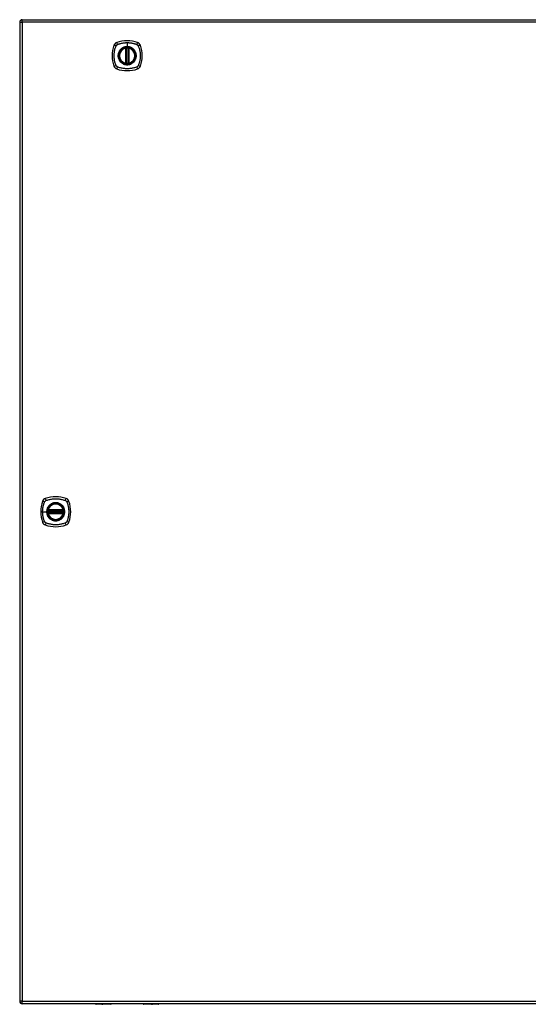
# Model space of a CAD drawing. Header units: inches. Extents: x 19 to 626, y 56 to 294.
# Tile 181 of 203: x 202 to 222, y 160 to 199. Entities that reach past the tile are written whole.
import ezdxf

# ---------------------------------------------------------------- set-up
doc = ezdxf.new("R2010")
doc.units = ezdxf.units.IN
doc.header["$MEASUREMENT"] = 0
doc.layers.add('Visible Edges(ANSI)', color=7, linetype='Continuous', lineweight=25)
doc.layers.add('Visible Tangent Edges(ANSI)', color=7, linetype='Continuous', lineweight=25)

msp = doc.modelspace()

# ---------------------------------------------------------------- linework, layer by layer
at = {"layer": 'Visible Edges(ANSI)'}
for p, q in [((202.291, 198.988), (267.896, 198.988)), ((202.192, 198.889), (202.192, 160.169)), ((206.383, 197.272), (206.383, 197.857)), ((206.403, 197.268), (206.403, 197.861)), ((206.482, 197.861), (206.482, 197.268)), ((206.502, 197.857), (206.502, 197.272)), ((203.32, 179.569), (203.913, 179.569)), ((203.324, 179.589), (203.909, 179.589)), ((203.913, 179.49), (203.32, 179.49)), ((203.909, 179.47), (203.324, 179.47)), ((267.896, 160.07), (202.291, 160.07)), ((205.797, 160.051), (205.212, 160.051)), ((205.813, 160.07), (205.813, 160.067)), ((207.072, 160.067), (207.072, 160.07)), ((207.673, 160.051), (207.088, 160.051))]:
    msp.add_line(p, q, dxfattribs=at)
at = {"layer": 'Visible Edges(ANSI)', "flags": 128}
for points in [[(206.414, 197.876), (206.412, 197.876), (206.411, 197.876), (206.409, 197.876), (206.407, 197.875), (206.406, 197.875), (206.404, 197.875), (206.403, 197.875), (206.402, 197.875), (206.4, 197.875), (206.399, 197.874), (206.398, 197.874), (206.396, 197.874), (206.395, 197.874), (206.394, 197.874), (206.393, 197.874), (206.393, 197.873), (206.392, 197.873), (206.391, 197.873), (206.391, 197.873), (206.39, 197.873), (206.39, 197.873), (206.39, 197.873), (206.389, 197.873), (206.389, 197.873)], [(206.496, 197.873), (206.496, 197.873), (206.495, 197.873), (206.495, 197.873), (206.495, 197.873), (206.494, 197.873), (206.494, 197.873), (206.493, 197.873), (206.492, 197.873), (206.491, 197.874), (206.491, 197.874), (206.49, 197.874), (206.488, 197.874), (206.487, 197.874), (206.486, 197.874), (206.485, 197.875), (206.483, 197.875), (206.482, 197.875), (206.48, 197.875), (206.479, 197.875), (206.477, 197.875), (206.476, 197.876), (206.474, 197.876), (206.473, 197.876), (206.471, 197.876)], [(206.389, 197.256), (206.389, 197.256), (206.39, 197.256), (206.39, 197.256), (206.39, 197.256), (206.391, 197.256), (206.391, 197.256), (206.392, 197.256), (206.393, 197.255), (206.393, 197.255), (206.394, 197.255), (206.395, 197.255), (206.396, 197.255), (206.398, 197.255), (206.399, 197.254), (206.4, 197.254), (206.402, 197.254), (206.403, 197.254), (206.404, 197.254), (206.406, 197.254), (206.407, 197.253), (206.409, 197.253), (206.411, 197.253), (206.412, 197.253), (206.414, 197.253)], [(206.471, 197.253), (206.473, 197.253), (206.474, 197.253), (206.476, 197.253), (206.477, 197.253), (206.479, 197.254), (206.48, 197.254), (206.482, 197.254), (206.483, 197.254), (206.485, 197.254), (206.486, 197.254), (206.487, 197.255), (206.488, 197.255), (206.49, 197.255), (206.491, 197.255), (206.491, 197.255), (206.492, 197.255), (206.493, 197.256), (206.494, 197.256), (206.494, 197.256), (206.495, 197.256), (206.495, 197.256), (206.495, 197.256), (206.496, 197.256), (206.496, 197.256)], [(203.308, 179.583), (203.308, 179.583), (203.308, 179.582), (203.308, 179.582), (203.308, 179.582), (203.308, 179.581), (203.308, 179.581), (203.308, 179.58), (203.307, 179.579), (203.307, 179.578), (203.307, 179.578), (203.307, 179.576), (203.307, 179.575), (203.307, 179.574), (203.307, 179.573), (203.306, 179.572), (203.306, 179.57), (203.306, 179.569), (203.306, 179.567), (203.306, 179.566), (203.305, 179.564), (203.305, 179.563), (203.305, 179.561), (203.305, 179.56), (203.305, 179.558)], [(203.928, 179.558), (203.928, 179.56), (203.928, 179.561), (203.928, 179.563), (203.928, 179.564), (203.927, 179.566), (203.927, 179.567), (203.927, 179.569), (203.927, 179.57), (203.927, 179.572), (203.926, 179.573), (203.926, 179.574), (203.926, 179.575), (203.926, 179.576), (203.926, 179.578), (203.926, 179.578), (203.925, 179.579), (203.925, 179.58), (203.925, 179.581), (203.925, 179.581), (203.925, 179.582), (203.925, 179.582), (203.925, 179.582), (203.925, 179.583), (203.925, 179.583)], [(203.305, 179.501), (203.305, 179.499), (203.305, 179.498), (203.305, 179.496), (203.305, 179.494), (203.306, 179.493), (203.306, 179.491), (203.306, 179.49), (203.306, 179.489), (203.306, 179.487), (203.307, 179.486), (203.307, 179.485), (203.307, 179.483), (203.307, 179.482), (203.307, 179.481), (203.307, 179.48), (203.307, 179.48), (203.308, 179.479), (203.308, 179.478), (203.308, 179.478), (203.308, 179.477), (203.308, 179.477), (203.308, 179.476), (203.308, 179.476), (203.308, 179.476)], [(203.925, 179.476), (203.925, 179.476), (203.925, 179.476), (203.925, 179.477), (203.925, 179.477), (203.925, 179.478), (203.925, 179.478), (203.925, 179.479), (203.925, 179.48), (203.926, 179.48), (203.926, 179.481), (203.926, 179.482), (203.926, 179.483), (203.926, 179.485), (203.926, 179.486), (203.927, 179.487), (203.927, 179.489), (203.927, 179.49), (203.927, 179.491), (203.927, 179.493), (203.928, 179.494), (203.928, 179.496), (203.928, 179.498), (203.928, 179.499), (203.928, 179.501)]]:
    msp.add_lwpolyline(points, dxfattribs=at)
at = {"layer": 'Visible Edges(ANSI)'}
for centre, radius in [((206.442, 197.564), 0.32), ((206.442, 197.564), 0.315), ((203.616, 179.529), 0.32), ((203.616, 179.529), 0.315)]:
    msp.add_circle(centre, radius, dxfattribs=at)
for centre, radius, start, end in [((202.291, 198.889), 0.099, 90, 180), ((207.131, 197.564), 1.28, 161.2278, 198.7722), ((206.088, 197.919), 0.177, 108.7722, 161.2278), ((206.442, 196.875), 1.28, 71.2278, 108.7722), ((206.442, 197.564), 0.313, 103.6344, 256.3656), ((206.442, 197.564), 0.313, 99.784, 103.6344), ((206.371, 197.857), 0.0118, 0, 103.6344), ((206.391, 197.861), 0.0118, 0, 99.784), ((206.442, 197.564), 0.313, 84.7499, 95.2501), ((206.494, 197.861), 0.0118, 80.216, 180), ((206.442, 197.564), 0.313, 76.3656, 80.216), ((206.513, 197.857), 0.0118, 76.3656, 180), ((206.442, 197.564), 0.313, 283.6344, 76.3656), ((206.797, 197.919), 0.177, 18.7722, 71.2278), ((205.754, 197.564), 1.28, 341.2278, 18.7722), ((206.088, 197.21), 0.177, 198.7722, 251.2278), ((206.442, 198.253), 1.28, 251.2278, 288.7722), ((206.371, 197.272), 0.0118, 256.3656, 0), ((206.442, 197.564), 0.313, 256.3656, 260.216), ((206.391, 197.268), 0.0118, 260.216, 0), ((206.442, 197.564), 0.313, 264.7499, 275.2501), ((206.494, 197.268), 0.0118, 180, 279.784), ((206.442, 197.564), 0.313, 279.784, 283.6344), ((206.513, 197.272), 0.0118, 180, 283.6344), ((206.797, 197.21), 0.177, 288.7722, 341.2278), ((204.305, 179.529), 1.28, 161.2278, 198.7722), ((203.262, 179.884), 0.177, 108.7722, 161.2278), ((203.616, 178.84), 1.28, 71.2278, 108.7722), ((203.971, 179.884), 0.177, 18.7722, 71.2278), ((202.928, 179.529), 1.28, 341.2278, 18.7722), ((203.616, 179.529), 0.313, 174.7499, 185.2501), ((203.616, 179.529), 0.313, 166.3656, 170.216), ((203.32, 179.581), 0.0118, 170.216, 270), ((203.616, 179.529), 0.313, 13.6344, 166.3656), ((203.324, 179.6), 0.0118, 166.3656, 270), ((203.909, 179.6), 0.0118, 270, 13.6344), ((203.913, 179.581), 0.0118, 270, 9.784), ((203.616, 179.529), 0.313, 9.784, 13.6344), ((203.616, 179.529), 0.313, 354.7499, 5.2501), ((203.262, 179.175), 0.177, 198.7722, 251.2278), ((203.32, 179.478), 0.0118, 90, 189.784), ((203.616, 179.529), 0.313, 189.784, 193.6344), ((203.324, 179.458), 0.0118, 90, 193.6344), ((203.616, 179.529), 0.313, 193.6344, 346.3656), ((203.909, 179.458), 0.0118, 346.3656, 90), ((203.913, 179.478), 0.0118, 350.216, 90), ((203.616, 179.529), 0.313, 346.3656, 350.216), ((203.971, 179.175), 0.177, 288.7722, 341.2278), ((203.616, 180.218), 1.28, 251.2278, 288.7722), ((202.291, 160.169), 0.099, 180, 270), ((205.212, 160.071), 0.0197, 180.5386, 270), ((205.797, 160.067), 0.0157, 270, 0), ((207.088, 160.067), 0.0157, 180, 270), ((207.673, 160.071), 0.0197, 270, 359.4614)]:
    msp.add_arc(centre, radius, start, end, dxfattribs=at)
at = {"layer": 'Visible Tangent Edges(ANSI)'}
for p, q in [((202.291, 198.889), (202.291, 198.988)), ((202.192, 198.889), (202.291, 198.889)), ((267.896, 198.889), (202.291, 198.889)), ((202.291, 198.889), (202.291, 160.169)), ((206.371, 197.857), (206.369, 197.869)), ((206.371, 197.857), (206.383, 197.857)), ((206.371, 197.857), (206.371, 197.272)), ((206.383, 197.857), (206.393, 197.857)), ((206.389, 197.873), (206.39, 197.867)), ((206.393, 197.861), (206.403, 197.861)), ((206.393, 197.272), (206.393, 197.857)), ((206.415, 197.864), (206.414, 197.876)), ((206.415, 197.265), (206.415, 197.864)), ((206.442, 198.081), (206.442, 197.921)), ((206.442, 197.917), (206.442, 197.921)), ((206.47, 197.864), (206.471, 197.876)), ((206.47, 197.864), (206.47, 197.265)), ((206.482, 197.861), (206.492, 197.861)), ((206.492, 197.857), (206.502, 197.857)), ((206.492, 197.857), (206.492, 197.272)), ((206.495, 197.867), (206.496, 197.873)), ((206.502, 197.857), (206.513, 197.857)), ((206.516, 197.869), (206.513, 197.857)), ((206.513, 197.272), (206.513, 197.857)), ((206.369, 197.26), (206.371, 197.272)), ((206.383, 197.272), (206.371, 197.272)), ((206.393, 197.272), (206.383, 197.272)), ((206.39, 197.262), (206.389, 197.256)), ((206.403, 197.268), (206.393, 197.268)), ((206.414, 197.253), (206.415, 197.265)), ((206.471, 197.253), (206.47, 197.265)), ((206.492, 197.268), (206.482, 197.268)), ((206.502, 197.272), (206.492, 197.272)), ((206.496, 197.256), (206.495, 197.262)), ((206.513, 197.272), (206.502, 197.272)), ((206.513, 197.272), (206.516, 197.26)), ((203.1, 179.529), (203.26, 179.529)), ((203.264, 179.529), (203.26, 179.529)), ((203.317, 179.557), (203.305, 179.558)), ((203.314, 179.582), (203.308, 179.583)), ((203.312, 179.603), (203.324, 179.6)), ((203.317, 179.557), (203.916, 179.557)), ((203.32, 179.569), (203.32, 179.579)), ((203.324, 179.589), (203.324, 179.6)), ((203.909, 179.6), (203.324, 179.6)), ((203.324, 179.579), (203.324, 179.589)), ((203.324, 179.579), (203.909, 179.579)), ((203.909, 179.6), (203.921, 179.603)), ((203.909, 179.6), (203.909, 179.589)), ((203.909, 179.589), (203.909, 179.579)), ((203.913, 179.579), (203.913, 179.569)), ((203.928, 179.558), (203.916, 179.557)), ((203.925, 179.583), (203.919, 179.582)), ((203.317, 179.502), (203.305, 179.501)), ((203.308, 179.476), (203.314, 179.477)), ((203.324, 179.458), (203.312, 179.456)), ((203.916, 179.502), (203.317, 179.502)), ((203.32, 179.48), (203.32, 179.49)), ((203.324, 179.47), (203.324, 179.48)), ((203.909, 179.48), (203.324, 179.48)), ((203.324, 179.458), (203.324, 179.47)), ((203.324, 179.458), (203.909, 179.458)), ((203.909, 179.48), (203.909, 179.47)), ((203.909, 179.47), (203.909, 179.458)), ((203.921, 179.456), (203.909, 179.458)), ((203.913, 179.49), (203.913, 179.48)), ((203.928, 179.501), (203.916, 179.502)), ((203.919, 179.477), (203.925, 179.476)), ((202.291, 160.169), (202.192, 160.169)), ((202.291, 160.07), (202.291, 160.169)), ((202.291, 160.169), (267.896, 160.169)), ((205.212, 160.07), (205.212, 160.051)), ((205.797, 160.051), (205.797, 160.07)), ((207.088, 160.07), (207.088, 160.051)), ((207.673, 160.051), (207.673, 160.07))]:
    msp.add_line(p, q, dxfattribs=at)
at = {"layer": 'Visible Tangent Edges(ANSI)', "flags": 128}
for points in [[(206.003, 197.176), (205.989, 197.209), (205.978, 197.24), (205.969, 197.272), (205.96, 197.303), (205.952, 197.335), (205.945, 197.368), (205.939, 197.4), (205.935, 197.433), (205.931, 197.465), (205.928, 197.498), (205.926, 197.531), (205.926, 197.564), (205.926, 197.597), (205.928, 197.63), (205.931, 197.663), (205.935, 197.696), (205.939, 197.729), (205.945, 197.761), (205.952, 197.793), (205.96, 197.825), (205.969, 197.857), (205.978, 197.888), (205.989, 197.919), (206.003, 197.953)], [(206.003, 197.953), (206.003, 197.954), (206.004, 197.956), (206.005, 197.957), (206.005, 197.959), (206.006, 197.96), (206.007, 197.961), (206.008, 197.963), (206.008, 197.964), (206.009, 197.965), (206.01, 197.966), (206.011, 197.968), (206.012, 197.969), (206.013, 197.97), (206.014, 197.972), (206.015, 197.973), (206.016, 197.974), (206.016, 197.975), (206.017, 197.976), (206.018, 197.978), (206.019, 197.979), (206.021, 197.98), (206.022, 197.981), (206.023, 197.982), (206.024, 197.983)], [(206.024, 197.983), (206.025, 197.984), (206.026, 197.985), (206.027, 197.986), (206.028, 197.987), (206.029, 197.988), (206.031, 197.989), (206.032, 197.99), (206.033, 197.991), (206.034, 197.992), (206.035, 197.993), (206.037, 197.994), (206.038, 197.995), (206.039, 197.996), (206.04, 197.997), (206.042, 197.998), (206.043, 197.998), (206.044, 197.999), (206.046, 198), (206.047, 198.001), (206.048, 198.002), (206.05, 198.002), (206.051, 198.003), (206.052, 198.004), (206.054, 198.004)], [(206.054, 198.004), (206.072, 198.013), (206.087, 198.018), (206.103, 198.023), (206.118, 198.029), (206.134, 198.034), (206.15, 198.038), (206.166, 198.043), (206.182, 198.047), (206.198, 198.051), (206.214, 198.055), (206.23, 198.058), (206.246, 198.062), (206.262, 198.065), (206.278, 198.068), (206.295, 198.07), (206.311, 198.072), (206.327, 198.074), (206.344, 198.076), (206.36, 198.078), (206.376, 198.079), (206.393, 198.08), (206.409, 198.08), (206.426, 198.081), (206.442, 198.081)], [(206.442, 197.917), (206.534, 197.905), (206.619, 197.869), (206.692, 197.813), (206.748, 197.741), (206.783, 197.655), (206.795, 197.564), (206.783, 197.473), (206.747, 197.388), (206.691, 197.315), (206.619, 197.259), (206.533, 197.224), (206.442, 197.212), (206.351, 197.224), (206.266, 197.26), (206.193, 197.315), (206.137, 197.388), (206.102, 197.473), (206.09, 197.565), (206.102, 197.656), (206.138, 197.741), (206.193, 197.814), (206.266, 197.87), (206.351, 197.905), (206.442, 197.917)], [(206.215, 197.839), (206.213, 197.837), (206.211, 197.835), (206.209, 197.834), (206.206, 197.832), (206.204, 197.83), (206.202, 197.828), (206.2, 197.826), (206.198, 197.824), (206.196, 197.822), (206.194, 197.82), (206.192, 197.819), (206.19, 197.817), (206.188, 197.815), (206.186, 197.813), (206.184, 197.811), (206.183, 197.809), (206.181, 197.807), (206.179, 197.805), (206.177, 197.802), (206.175, 197.8), (206.173, 197.798), (206.171, 197.796), (206.17, 197.794), (206.168, 197.792)], [(206.442, 197.921), (206.432, 197.921), (206.422, 197.921), (206.412, 197.92), (206.401, 197.919), (206.391, 197.918), (206.381, 197.916), (206.371, 197.914), (206.361, 197.912), (206.351, 197.909), (206.341, 197.906), (206.331, 197.903), (206.321, 197.9), (206.312, 197.896), (206.302, 197.893), (206.293, 197.888), (206.284, 197.884), (206.275, 197.879), (206.265, 197.874), (206.257, 197.869), (206.248, 197.863), (206.239, 197.858), (206.231, 197.852), (206.223, 197.845), (206.215, 197.839)], [(206.39, 197.867), (206.39, 197.867), (206.389, 197.868), (206.388, 197.868), (206.387, 197.868), (206.386, 197.869), (206.385, 197.869), (206.385, 197.869), (206.384, 197.869), (206.383, 197.869), (206.382, 197.869), (206.381, 197.87), (206.38, 197.87), (206.379, 197.87), (206.378, 197.87), (206.377, 197.87), (206.376, 197.87), (206.375, 197.87), (206.374, 197.87), (206.373, 197.869), (206.372, 197.869), (206.372, 197.869), (206.371, 197.869), (206.37, 197.869), (206.369, 197.869)], [(206.393, 197.861), (206.393, 197.861), (206.393, 197.862), (206.393, 197.862), (206.393, 197.862), (206.393, 197.863), (206.393, 197.863), (206.393, 197.863), (206.392, 197.863), (206.392, 197.864), (206.392, 197.864), (206.392, 197.864), (206.392, 197.864), (206.392, 197.865), (206.392, 197.865), (206.392, 197.865), (206.392, 197.865), (206.391, 197.865), (206.391, 197.866), (206.391, 197.866), (206.391, 197.866), (206.391, 197.866), (206.391, 197.867), (206.39, 197.867), (206.39, 197.867)], [(206.393, 197.857), (206.393, 197.857), (206.393, 197.857), (206.393, 197.858), (206.393, 197.858), (206.393, 197.858), (206.393, 197.858), (206.393, 197.858), (206.393, 197.858), (206.393, 197.859), (206.393, 197.859), (206.393, 197.859), (206.393, 197.859), (206.393, 197.859), (206.393, 197.86), (206.393, 197.86), (206.393, 197.86), (206.393, 197.86), (206.393, 197.86), (206.393, 197.86), (206.393, 197.861), (206.393, 197.861), (206.393, 197.861), (206.393, 197.861), (206.393, 197.861)], [(206.403, 197.861), (206.403, 197.861), (206.403, 197.861), (206.403, 197.861), (206.404, 197.861), (206.404, 197.861), (206.404, 197.862), (206.404, 197.862), (206.405, 197.862), (206.405, 197.862), (206.406, 197.862), (206.406, 197.862), (206.407, 197.862), (206.407, 197.863), (206.408, 197.863), (206.408, 197.863), (206.409, 197.863), (206.41, 197.863), (206.41, 197.863), (206.411, 197.864), (206.412, 197.864), (206.413, 197.864), (206.413, 197.864), (206.414, 197.864), (206.415, 197.864)], [(206.442, 198.081), (206.459, 198.081), (206.476, 198.08), (206.492, 198.08), (206.509, 198.079), (206.525, 198.078), (206.541, 198.076), (206.558, 198.074), (206.574, 198.072), (206.591, 198.07), (206.607, 198.068), (206.623, 198.065), (206.639, 198.062), (206.655, 198.058), (206.671, 198.055), (206.687, 198.051), (206.703, 198.047), (206.719, 198.043), (206.735, 198.038), (206.751, 198.034), (206.766, 198.029), (206.782, 198.024), (206.797, 198.018), (206.813, 198.013), (206.831, 198.004)], [(206.67, 197.839), (206.662, 197.845), (206.654, 197.852), (206.645, 197.858), (206.637, 197.863), (206.628, 197.869), (206.619, 197.874), (206.61, 197.879), (206.601, 197.884), (206.592, 197.888), (206.583, 197.893), (206.573, 197.896), (206.563, 197.9), (206.554, 197.903), (206.544, 197.907), (206.534, 197.909), (206.524, 197.912), (206.514, 197.914), (206.504, 197.916), (206.494, 197.918), (206.483, 197.919), (206.473, 197.92), (206.463, 197.921), (206.453, 197.921), (206.442, 197.921)], [(206.47, 197.864), (206.471, 197.864), (206.472, 197.864), (206.472, 197.864), (206.473, 197.864), (206.474, 197.864), (206.475, 197.863), (206.475, 197.863), (206.476, 197.863), (206.477, 197.863), (206.477, 197.863), (206.478, 197.863), (206.478, 197.862), (206.479, 197.862), (206.479, 197.862), (206.48, 197.862), (206.48, 197.862), (206.481, 197.862), (206.481, 197.862), (206.481, 197.861), (206.481, 197.861), (206.482, 197.861), (206.482, 197.861), (206.482, 197.861), (206.482, 197.861)], [(206.495, 197.867), (206.494, 197.867), (206.494, 197.867), (206.494, 197.866), (206.494, 197.866), (206.494, 197.866), (206.494, 197.866), (206.494, 197.865), (206.493, 197.865), (206.493, 197.865), (206.493, 197.865), (206.493, 197.865), (206.493, 197.864), (206.493, 197.864), (206.493, 197.864), (206.493, 197.864), (206.493, 197.863), (206.492, 197.863), (206.492, 197.863), (206.492, 197.863), (206.492, 197.862), (206.492, 197.862), (206.492, 197.862), (206.492, 197.861), (206.492, 197.861)], [(206.492, 197.861), (206.492, 197.861), (206.492, 197.861), (206.492, 197.861), (206.492, 197.861), (206.492, 197.86), (206.492, 197.86), (206.492, 197.86), (206.492, 197.86), (206.492, 197.86), (206.492, 197.86), (206.492, 197.859), (206.492, 197.859), (206.492, 197.859), (206.492, 197.859), (206.492, 197.859), (206.492, 197.858), (206.492, 197.858), (206.492, 197.858), (206.492, 197.858), (206.492, 197.858), (206.492, 197.858), (206.492, 197.857), (206.492, 197.857), (206.492, 197.857)], [(206.516, 197.869), (206.515, 197.869), (206.514, 197.869), (206.513, 197.869), (206.512, 197.869), (206.512, 197.869), (206.511, 197.87), (206.51, 197.87), (206.509, 197.87), (206.508, 197.87), (206.507, 197.87), (206.506, 197.87), (206.505, 197.87), (206.504, 197.87), (206.503, 197.869), (206.502, 197.869), (206.501, 197.869), (206.5, 197.869), (206.499, 197.869), (206.499, 197.869), (206.498, 197.868), (206.497, 197.868), (206.496, 197.868), (206.495, 197.867), (206.495, 197.867)], [(206.717, 197.792), (206.715, 197.794), (206.714, 197.796), (206.712, 197.798), (206.71, 197.8), (206.708, 197.802), (206.706, 197.805), (206.704, 197.807), (206.702, 197.809), (206.701, 197.811), (206.699, 197.813), (206.697, 197.815), (206.695, 197.817), (206.693, 197.819), (206.691, 197.82), (206.689, 197.822), (206.687, 197.824), (206.685, 197.826), (206.683, 197.828), (206.681, 197.83), (206.678, 197.832), (206.676, 197.834), (206.674, 197.835), (206.672, 197.837), (206.67, 197.839)], [(206.831, 198.004), (206.834, 198.003), (206.837, 198.002), (206.839, 198), (206.842, 197.998), (206.845, 197.997), (206.847, 197.995), (206.85, 197.993), (206.852, 197.991), (206.854, 197.989), (206.857, 197.987), (206.859, 197.985), (206.861, 197.983), (206.863, 197.981), (206.865, 197.979), (206.867, 197.976), (206.869, 197.974), (206.871, 197.972), (206.873, 197.969), (206.875, 197.967), (206.876, 197.964), (206.878, 197.961), (206.88, 197.959), (206.881, 197.956), (206.882, 197.953)], [(206.882, 197.953), (206.896, 197.919), (206.907, 197.888), (206.916, 197.857), (206.925, 197.825), (206.933, 197.793), (206.94, 197.761), (206.946, 197.729), (206.95, 197.696), (206.954, 197.663), (206.957, 197.63), (206.959, 197.597), (206.959, 197.564), (206.959, 197.531), (206.957, 197.498), (206.954, 197.465), (206.95, 197.433), (206.946, 197.4), (206.94, 197.368), (206.933, 197.335), (206.925, 197.303), (206.916, 197.272), (206.907, 197.24), (206.896, 197.209), (206.882, 197.176)], [(206.168, 197.792), (206.155, 197.776), (206.144, 197.759), (206.133, 197.741), (206.123, 197.723), (206.114, 197.705), (206.107, 197.685), (206.1, 197.666), (206.095, 197.646), (206.091, 197.626), (206.088, 197.606), (206.086, 197.585), (206.086, 197.564), (206.086, 197.544), (206.088, 197.523), (206.091, 197.503), (206.095, 197.483), (206.1, 197.463), (206.107, 197.443), (206.115, 197.424), (206.123, 197.405), (206.133, 197.387), (206.144, 197.37), (206.155, 197.353), (206.168, 197.337)], [(206.717, 197.337), (206.73, 197.353), (206.741, 197.37), (206.752, 197.387), (206.762, 197.406), (206.77, 197.424), (206.778, 197.443), (206.785, 197.463), (206.79, 197.483), (206.794, 197.503), (206.797, 197.523), (206.799, 197.544), (206.799, 197.564), (206.799, 197.585), (206.797, 197.606), (206.794, 197.626), (206.79, 197.646), (206.785, 197.666), (206.778, 197.686), (206.771, 197.705), (206.762, 197.723), (206.752, 197.742), (206.741, 197.759), (206.73, 197.776), (206.717, 197.792)], [(206.054, 197.124), (206.051, 197.126), (206.048, 197.127), (206.046, 197.129), (206.043, 197.13), (206.04, 197.132), (206.038, 197.134), (206.035, 197.136), (206.033, 197.137), (206.031, 197.139), (206.028, 197.141), (206.026, 197.144), (206.024, 197.146), (206.022, 197.148), (206.019, 197.15), (206.017, 197.152), (206.016, 197.155), (206.014, 197.157), (206.012, 197.16), (206.01, 197.162), (206.008, 197.165), (206.007, 197.168), (206.005, 197.17), (206.004, 197.173), (206.003, 197.176)], [(206.831, 197.124), (206.798, 197.111), (206.766, 197.1), (206.735, 197.091), (206.703, 197.082), (206.672, 197.074), (206.639, 197.067), (206.607, 197.061), (206.574, 197.057), (206.542, 197.053), (206.509, 197.05), (206.476, 197.048), (206.443, 197.048), (206.41, 197.048), (206.377, 197.05), (206.344, 197.053), (206.311, 197.056), (206.278, 197.061), (206.246, 197.067), (206.214, 197.074), (206.182, 197.082), (206.15, 197.091), (206.118, 197.1), (206.087, 197.111), (206.054, 197.124)], [(206.168, 197.337), (206.17, 197.335), (206.171, 197.333), (206.173, 197.331), (206.175, 197.328), (206.177, 197.326), (206.179, 197.324), (206.181, 197.322), (206.183, 197.32), (206.184, 197.318), (206.186, 197.316), (206.188, 197.314), (206.19, 197.312), (206.192, 197.31), (206.194, 197.308), (206.196, 197.306), (206.198, 197.305), (206.2, 197.303), (206.202, 197.301), (206.204, 197.299), (206.206, 197.297), (206.209, 197.295), (206.211, 197.293), (206.213, 197.292), (206.215, 197.29)], [(206.215, 197.29), (206.231, 197.277), (206.248, 197.265), (206.265, 197.255), (206.284, 197.245), (206.302, 197.236), (206.322, 197.229), (206.341, 197.222), (206.361, 197.217), (206.381, 197.213), (206.401, 197.21), (206.422, 197.208), (206.443, 197.208), (206.463, 197.208), (206.484, 197.21), (206.504, 197.213), (206.524, 197.217), (206.544, 197.222), (206.564, 197.229), (206.583, 197.236), (206.602, 197.245), (206.62, 197.255), (206.637, 197.266), (206.654, 197.277), (206.67, 197.29)], [(206.369, 197.26), (206.37, 197.26), (206.371, 197.26), (206.372, 197.26), (206.372, 197.26), (206.373, 197.259), (206.374, 197.259), (206.375, 197.259), (206.376, 197.259), (206.377, 197.259), (206.378, 197.259), (206.379, 197.259), (206.38, 197.259), (206.381, 197.259), (206.382, 197.259), (206.383, 197.259), (206.384, 197.26), (206.385, 197.26), (206.385, 197.26), (206.386, 197.26), (206.387, 197.261), (206.388, 197.261), (206.389, 197.261), (206.39, 197.262), (206.39, 197.262)], [(206.39, 197.262), (206.39, 197.262), (206.391, 197.262), (206.391, 197.263), (206.391, 197.263), (206.391, 197.263), (206.391, 197.263), (206.391, 197.263), (206.392, 197.264), (206.392, 197.264), (206.392, 197.264), (206.392, 197.264), (206.392, 197.265), (206.392, 197.265), (206.392, 197.265), (206.392, 197.265), (206.392, 197.266), (206.393, 197.266), (206.393, 197.266), (206.393, 197.266), (206.393, 197.267), (206.393, 197.267), (206.393, 197.267), (206.393, 197.267), (206.393, 197.268)], [(206.393, 197.268), (206.393, 197.268), (206.393, 197.268), (206.393, 197.268), (206.393, 197.268), (206.393, 197.268), (206.393, 197.269), (206.393, 197.269), (206.393, 197.269), (206.393, 197.269), (206.393, 197.269), (206.393, 197.269), (206.393, 197.27), (206.393, 197.27), (206.393, 197.27), (206.393, 197.27), (206.393, 197.27), (206.393, 197.271), (206.393, 197.271), (206.393, 197.271), (206.393, 197.271), (206.393, 197.271), (206.393, 197.271), (206.393, 197.272), (206.393, 197.272)], [(206.415, 197.265), (206.414, 197.265), (206.413, 197.265), (206.413, 197.265), (206.412, 197.265), (206.411, 197.265), (206.41, 197.265), (206.41, 197.266), (206.409, 197.266), (206.408, 197.266), (206.408, 197.266), (206.407, 197.266), (206.407, 197.267), (206.406, 197.267), (206.406, 197.267), (206.405, 197.267), (206.405, 197.267), (206.404, 197.267), (206.404, 197.267), (206.404, 197.267), (206.404, 197.267), (206.403, 197.268), (206.403, 197.268), (206.403, 197.268), (206.403, 197.268)], [(206.482, 197.268), (206.482, 197.268), (206.482, 197.268), (206.482, 197.268), (206.481, 197.267), (206.481, 197.267), (206.481, 197.267), (206.481, 197.267), (206.48, 197.267), (206.48, 197.267), (206.479, 197.267), (206.479, 197.267), (206.478, 197.267), (206.478, 197.266), (206.477, 197.266), (206.477, 197.266), (206.476, 197.266), (206.475, 197.266), (206.475, 197.265), (206.474, 197.265), (206.473, 197.265), (206.472, 197.265), (206.472, 197.265), (206.471, 197.265), (206.47, 197.265)], [(206.492, 197.272), (206.492, 197.272), (206.492, 197.271), (206.492, 197.271), (206.492, 197.271), (206.492, 197.271), (206.492, 197.271), (206.492, 197.271), (206.492, 197.27), (206.492, 197.27), (206.492, 197.27), (206.492, 197.27), (206.492, 197.27), (206.492, 197.269), (206.492, 197.269), (206.492, 197.269), (206.492, 197.269), (206.492, 197.269), (206.492, 197.269), (206.492, 197.268), (206.492, 197.268), (206.492, 197.268), (206.492, 197.268), (206.492, 197.268), (206.492, 197.268)], [(206.492, 197.268), (206.492, 197.267), (206.492, 197.267), (206.492, 197.267), (206.492, 197.267), (206.492, 197.266), (206.492, 197.266), (206.492, 197.266), (206.493, 197.266), (206.493, 197.265), (206.493, 197.265), (206.493, 197.265), (206.493, 197.265), (206.493, 197.264), (206.493, 197.264), (206.493, 197.264), (206.493, 197.264), (206.494, 197.263), (206.494, 197.263), (206.494, 197.263), (206.494, 197.263), (206.494, 197.263), (206.494, 197.262), (206.494, 197.262), (206.495, 197.262)], [(206.495, 197.262), (206.495, 197.262), (206.496, 197.261), (206.497, 197.261), (206.498, 197.261), (206.499, 197.26), (206.499, 197.26), (206.5, 197.26), (206.501, 197.26), (206.502, 197.259), (206.503, 197.259), (206.504, 197.259), (206.505, 197.259), (206.506, 197.259), (206.507, 197.259), (206.508, 197.259), (206.509, 197.259), (206.51, 197.259), (206.511, 197.259), (206.512, 197.259), (206.512, 197.26), (206.513, 197.26), (206.514, 197.26), (206.515, 197.26), (206.516, 197.26)], [(206.67, 197.29), (206.672, 197.292), (206.674, 197.293), (206.676, 197.295), (206.678, 197.297), (206.681, 197.299), (206.683, 197.301), (206.685, 197.303), (206.687, 197.305), (206.689, 197.306), (206.691, 197.308), (206.693, 197.31), (206.695, 197.312), (206.697, 197.314), (206.699, 197.316), (206.7, 197.318), (206.702, 197.32), (206.704, 197.322), (206.706, 197.324), (206.708, 197.326), (206.71, 197.328), (206.712, 197.331), (206.714, 197.333), (206.715, 197.335), (206.717, 197.337)], [(206.882, 197.176), (206.881, 197.173), (206.88, 197.17), (206.878, 197.168), (206.877, 197.165), (206.875, 197.162), (206.873, 197.16), (206.871, 197.157), (206.869, 197.155), (206.868, 197.153), (206.866, 197.15), (206.863, 197.148), (206.861, 197.146), (206.859, 197.144), (206.857, 197.141), (206.854, 197.139), (206.852, 197.138), (206.85, 197.136), (206.847, 197.134), (206.845, 197.132), (206.842, 197.13), (206.839, 197.129), (206.837, 197.127), (206.834, 197.126), (206.831, 197.124)], [(203.1, 179.529), (203.1, 179.546), (203.1, 179.562), (203.101, 179.579), (203.102, 179.595), (203.103, 179.612), (203.105, 179.628), (203.107, 179.645), (203.109, 179.661), (203.111, 179.677), (203.113, 179.694), (203.116, 179.71), (203.119, 179.726), (203.123, 179.742), (203.126, 179.758), (203.13, 179.774), (203.134, 179.79), (203.138, 179.806), (203.143, 179.822), (203.147, 179.838), (203.152, 179.853), (203.157, 179.869), (203.163, 179.884), (203.168, 179.9), (203.177, 179.918)], [(203.177, 179.918), (203.178, 179.921), (203.179, 179.924), (203.181, 179.926), (203.182, 179.929), (203.184, 179.931), (203.186, 179.934), (203.188, 179.937), (203.189, 179.939), (203.191, 179.941), (203.193, 179.944), (203.196, 179.946), (203.198, 179.948), (203.2, 179.95), (203.202, 179.952), (203.204, 179.954), (203.207, 179.956), (203.209, 179.958), (203.212, 179.96), (203.214, 179.962), (203.217, 179.963), (203.22, 179.965), (203.222, 179.967), (203.225, 179.968), (203.228, 179.969)], [(203.228, 179.969), (203.261, 179.983), (203.292, 179.994), (203.324, 180.003), (203.356, 180.012), (203.388, 180.02), (203.42, 180.027), (203.452, 180.033), (203.485, 180.037), (203.518, 180.041), (203.551, 180.044), (203.584, 180.045), (203.617, 180.046), (203.65, 180.045), (203.683, 180.044), (203.716, 180.041), (203.748, 180.037), (203.781, 180.032), (203.813, 180.027), (203.846, 180.02), (203.877, 180.012), (203.909, 180.003), (203.94, 179.994), (203.972, 179.983), (204.005, 179.969)], [(204.005, 179.969), (204.008, 179.968), (204.011, 179.967), (204.013, 179.965), (204.016, 179.963), (204.019, 179.962), (204.021, 179.96), (204.024, 179.958), (204.026, 179.956), (204.028, 179.954), (204.031, 179.952), (204.033, 179.95), (204.035, 179.948), (204.037, 179.946), (204.039, 179.944), (204.041, 179.941), (204.043, 179.939), (204.045, 179.937), (204.047, 179.934), (204.049, 179.932), (204.05, 179.929), (204.052, 179.926), (204.054, 179.924), (204.055, 179.921), (204.056, 179.918)], [(204.056, 179.918), (204.07, 179.884), (204.081, 179.853), (204.09, 179.822), (204.099, 179.79), (204.107, 179.758), (204.114, 179.726), (204.12, 179.694), (204.124, 179.661), (204.128, 179.629), (204.131, 179.596), (204.133, 179.563), (204.133, 179.53), (204.133, 179.497), (204.131, 179.464), (204.128, 179.431), (204.124, 179.398), (204.12, 179.365), (204.114, 179.333), (204.107, 179.301), (204.099, 179.269), (204.09, 179.237), (204.081, 179.205), (204.07, 179.174), (204.056, 179.141)], [(203.177, 179.141), (203.168, 179.159), (203.163, 179.174), (203.157, 179.19), (203.152, 179.205), (203.147, 179.221), (203.143, 179.237), (203.138, 179.253), (203.134, 179.269), (203.13, 179.284), (203.126, 179.301), (203.123, 179.317), (203.119, 179.333), (203.116, 179.349), (203.113, 179.365), (203.111, 179.382), (203.109, 179.398), (203.107, 179.414), (203.105, 179.431), (203.103, 179.447), (203.102, 179.463), (203.101, 179.48), (203.1, 179.496), (203.1, 179.513), (203.1, 179.529)], [(203.342, 179.757), (203.335, 179.749), (203.329, 179.741), (203.323, 179.732), (203.317, 179.724), (203.312, 179.715), (203.307, 179.706), (203.302, 179.697), (203.297, 179.688), (203.293, 179.679), (203.288, 179.669), (203.284, 179.66), (203.281, 179.65), (203.277, 179.641), (203.274, 179.631), (203.272, 179.621), (203.269, 179.611), (203.267, 179.601), (203.265, 179.591), (203.263, 179.581), (203.262, 179.57), (203.261, 179.56), (203.26, 179.55), (203.26, 179.54), (203.26, 179.529)], [(203.26, 179.529), (203.26, 179.519), (203.26, 179.509), (203.261, 179.499), (203.262, 179.488), (203.263, 179.478), (203.265, 179.468), (203.267, 179.458), (203.269, 179.448), (203.272, 179.438), (203.274, 179.428), (203.277, 179.418), (203.281, 179.408), (203.284, 179.399), (203.288, 179.389), (203.293, 179.38), (203.297, 179.371), (203.302, 179.361), (203.307, 179.352), (203.312, 179.344), (203.317, 179.335), (203.323, 179.326), (203.329, 179.318), (203.335, 179.31), (203.342, 179.302)], [(203.264, 179.529), (203.276, 179.621), (203.311, 179.706), (203.368, 179.779), (203.44, 179.835), (203.525, 179.87), (203.617, 179.882), (203.708, 179.869), (203.793, 179.834), (203.866, 179.778), (203.922, 179.706), (203.957, 179.62), (203.969, 179.529), (203.957, 179.438), (203.921, 179.353), (203.865, 179.28), (203.793, 179.224), (203.708, 179.189), (203.616, 179.177), (203.525, 179.189), (203.44, 179.225), (203.367, 179.28), (203.311, 179.353), (203.276, 179.438), (203.264, 179.529)], [(203.312, 179.603), (203.312, 179.602), (203.312, 179.601), (203.312, 179.6), (203.312, 179.599), (203.311, 179.598), (203.311, 179.598), (203.311, 179.597), (203.311, 179.596), (203.311, 179.595), (203.311, 179.594), (203.311, 179.593), (203.311, 179.592), (203.311, 179.591), (203.311, 179.59), (203.312, 179.589), (203.312, 179.588), (203.312, 179.587), (203.312, 179.586), (203.312, 179.586), (203.313, 179.585), (203.313, 179.584), (203.313, 179.583), (203.314, 179.582), (203.314, 179.582)], [(203.314, 179.582), (203.314, 179.581), (203.314, 179.581), (203.315, 179.581), (203.315, 179.581), (203.315, 179.581), (203.315, 179.581), (203.315, 179.581), (203.316, 179.58), (203.316, 179.58), (203.316, 179.58), (203.316, 179.58), (203.317, 179.58), (203.317, 179.58), (203.317, 179.58), (203.317, 179.58), (203.318, 179.579), (203.318, 179.579), (203.318, 179.579), (203.318, 179.579), (203.319, 179.579), (203.319, 179.579), (203.319, 179.579), (203.319, 179.579), (203.32, 179.579)], [(203.317, 179.557), (203.317, 179.558), (203.317, 179.559), (203.317, 179.559), (203.317, 179.56), (203.317, 179.561), (203.318, 179.561), (203.318, 179.562), (203.318, 179.563), (203.318, 179.564), (203.318, 179.564), (203.318, 179.565), (203.319, 179.565), (203.319, 179.566), (203.319, 179.566), (203.319, 179.567), (203.319, 179.567), (203.319, 179.568), (203.319, 179.568), (203.319, 179.568), (203.32, 179.568), (203.32, 179.569), (203.32, 179.569), (203.32, 179.569), (203.32, 179.569)], [(203.32, 179.579), (203.32, 179.579), (203.32, 179.579), (203.32, 179.579), (203.32, 179.579), (203.321, 179.579), (203.321, 179.579), (203.321, 179.579), (203.321, 179.579), (203.321, 179.579), (203.321, 179.579), (203.322, 179.579), (203.322, 179.579), (203.322, 179.579), (203.322, 179.579), (203.322, 179.579), (203.322, 179.579), (203.323, 179.579), (203.323, 179.579), (203.323, 179.579), (203.323, 179.579), (203.323, 179.579), (203.323, 179.579), (203.324, 179.579), (203.324, 179.579)], [(203.389, 179.804), (203.387, 179.802), (203.385, 179.8), (203.383, 179.799), (203.38, 179.797), (203.378, 179.795), (203.376, 179.793), (203.374, 179.791), (203.372, 179.789), (203.37, 179.787), (203.368, 179.786), (203.366, 179.784), (203.364, 179.782), (203.362, 179.78), (203.36, 179.778), (203.359, 179.776), (203.357, 179.774), (203.355, 179.772), (203.353, 179.77), (203.351, 179.768), (203.349, 179.765), (203.347, 179.763), (203.345, 179.761), (203.344, 179.759), (203.342, 179.757)], [(203.844, 179.804), (203.828, 179.817), (203.811, 179.828), (203.793, 179.839), (203.775, 179.849), (203.757, 179.857), (203.737, 179.865), (203.718, 179.871), (203.698, 179.877), (203.678, 179.881), (203.658, 179.884), (203.637, 179.886), (203.617, 179.886), (203.596, 179.886), (203.575, 179.884), (203.555, 179.881), (203.535, 179.877), (203.515, 179.871), (203.495, 179.865), (203.476, 179.857), (203.458, 179.849), (203.439, 179.839), (203.422, 179.828), (203.405, 179.817), (203.389, 179.804)], [(203.891, 179.757), (203.889, 179.759), (203.888, 179.761), (203.886, 179.763), (203.884, 179.765), (203.882, 179.767), (203.88, 179.77), (203.878, 179.772), (203.876, 179.774), (203.874, 179.776), (203.873, 179.778), (203.871, 179.78), (203.869, 179.782), (203.867, 179.784), (203.865, 179.785), (203.863, 179.787), (203.861, 179.789), (203.859, 179.791), (203.857, 179.793), (203.855, 179.795), (203.852, 179.797), (203.85, 179.799), (203.848, 179.8), (203.846, 179.802), (203.844, 179.804)], [(203.891, 179.302), (203.904, 179.318), (203.915, 179.335), (203.926, 179.352), (203.936, 179.371), (203.945, 179.389), (203.952, 179.408), (203.959, 179.428), (203.964, 179.448), (203.968, 179.468), (203.971, 179.488), (203.973, 179.509), (203.973, 179.53), (203.973, 179.55), (203.971, 179.571), (203.968, 179.591), (203.964, 179.611), (203.958, 179.631), (203.952, 179.651), (203.944, 179.67), (203.936, 179.689), (203.926, 179.707), (203.915, 179.724), (203.904, 179.741), (203.891, 179.757)], [(203.909, 179.579), (203.909, 179.579), (203.91, 179.579), (203.91, 179.579), (203.91, 179.579), (203.91, 179.579), (203.91, 179.579), (203.91, 179.579), (203.911, 179.579), (203.911, 179.579), (203.911, 179.579), (203.911, 179.579), (203.911, 179.579), (203.911, 179.579), (203.912, 179.579), (203.912, 179.579), (203.912, 179.579), (203.912, 179.579), (203.912, 179.579), (203.912, 179.579), (203.913, 179.579), (203.913, 179.579), (203.913, 179.579), (203.913, 179.579), (203.913, 179.579)], [(203.913, 179.579), (203.914, 179.579), (203.914, 179.579), (203.914, 179.579), (203.914, 179.579), (203.915, 179.579), (203.915, 179.579), (203.915, 179.579), (203.915, 179.579), (203.916, 179.58), (203.916, 179.58), (203.916, 179.58), (203.916, 179.58), (203.917, 179.58), (203.917, 179.58), (203.917, 179.58), (203.917, 179.58), (203.918, 179.581), (203.918, 179.581), (203.918, 179.581), (203.918, 179.581), (203.918, 179.581), (203.919, 179.581), (203.919, 179.581), (203.919, 179.582)], [(203.913, 179.569), (203.913, 179.569), (203.913, 179.569), (203.913, 179.569), (203.913, 179.568), (203.913, 179.568), (203.914, 179.568), (203.914, 179.568), (203.914, 179.567), (203.914, 179.567), (203.914, 179.566), (203.914, 179.566), (203.914, 179.565), (203.915, 179.565), (203.915, 179.564), (203.915, 179.564), (203.915, 179.563), (203.915, 179.562), (203.915, 179.561), (203.916, 179.561), (203.916, 179.56), (203.916, 179.559), (203.916, 179.559), (203.916, 179.558), (203.916, 179.557)], [(203.919, 179.582), (203.919, 179.582), (203.92, 179.583), (203.92, 179.584), (203.92, 179.585), (203.921, 179.586), (203.921, 179.586), (203.921, 179.587), (203.921, 179.588), (203.921, 179.589), (203.922, 179.59), (203.922, 179.591), (203.922, 179.592), (203.922, 179.593), (203.922, 179.594), (203.922, 179.595), (203.922, 179.596), (203.922, 179.597), (203.922, 179.598), (203.922, 179.598), (203.921, 179.599), (203.921, 179.6), (203.921, 179.601), (203.921, 179.602), (203.921, 179.603)], [(203.198, 179.111), (203.197, 179.112), (203.196, 179.113), (203.195, 179.114), (203.194, 179.115), (203.192, 179.116), (203.191, 179.117), (203.191, 179.119), (203.19, 179.12), (203.189, 179.121), (203.188, 179.122), (203.187, 179.124), (203.186, 179.125), (203.185, 179.126), (203.184, 179.127), (203.183, 179.129), (203.182, 179.13), (203.182, 179.131), (203.181, 179.133), (203.18, 179.134), (203.179, 179.135), (203.179, 179.137), (203.178, 179.138), (203.177, 179.139), (203.177, 179.141)], [(203.314, 179.477), (203.314, 179.477), (203.313, 179.476), (203.313, 179.475), (203.313, 179.474), (203.312, 179.473), (203.312, 179.472), (203.312, 179.472), (203.312, 179.471), (203.312, 179.47), (203.311, 179.469), (203.311, 179.468), (203.311, 179.467), (203.311, 179.466), (203.311, 179.465), (203.311, 179.464), (203.311, 179.463), (203.311, 179.462), (203.311, 179.461), (203.311, 179.46), (203.312, 179.459), (203.312, 179.458), (203.312, 179.458), (203.312, 179.457), (203.312, 179.456)], [(203.32, 179.48), (203.319, 179.48), (203.319, 179.48), (203.319, 179.48), (203.319, 179.48), (203.318, 179.48), (203.318, 179.48), (203.318, 179.479), (203.318, 179.479), (203.317, 179.479), (203.317, 179.479), (203.317, 179.479), (203.317, 179.479), (203.316, 179.479), (203.316, 179.479), (203.316, 179.479), (203.316, 179.478), (203.315, 179.478), (203.315, 179.478), (203.315, 179.478), (203.315, 179.478), (203.315, 179.478), (203.314, 179.478), (203.314, 179.477), (203.314, 179.477)], [(203.32, 179.49), (203.32, 179.49), (203.32, 179.49), (203.32, 179.49), (203.32, 179.49), (203.319, 179.491), (203.319, 179.491), (203.319, 179.491), (203.319, 179.492), (203.319, 179.492), (203.319, 179.493), (203.319, 179.493), (203.319, 179.494), (203.318, 179.494), (203.318, 179.495), (203.318, 179.495), (203.318, 179.496), (203.318, 179.497), (203.318, 179.497), (203.317, 179.498), (203.317, 179.499), (203.317, 179.5), (203.317, 179.5), (203.317, 179.501), (203.317, 179.502)], [(203.324, 179.48), (203.324, 179.48), (203.323, 179.48), (203.323, 179.48), (203.323, 179.48), (203.323, 179.48), (203.323, 179.48), (203.323, 179.48), (203.322, 179.48), (203.322, 179.48), (203.322, 179.48), (203.322, 179.48), (203.322, 179.48), (203.322, 179.48), (203.321, 179.48), (203.321, 179.48), (203.321, 179.48), (203.321, 179.48), (203.321, 179.48), (203.321, 179.48), (203.32, 179.48), (203.32, 179.48), (203.32, 179.48), (203.32, 179.48), (203.32, 179.48)], [(203.342, 179.302), (203.344, 179.3), (203.345, 179.298), (203.347, 179.296), (203.349, 179.293), (203.351, 179.291), (203.353, 179.289), (203.355, 179.287), (203.357, 179.285), (203.358, 179.283), (203.36, 179.281), (203.362, 179.279), (203.364, 179.277), (203.366, 179.275), (203.368, 179.273), (203.37, 179.271), (203.372, 179.27), (203.374, 179.268), (203.376, 179.266), (203.378, 179.264), (203.38, 179.262), (203.383, 179.26), (203.385, 179.258), (203.387, 179.257), (203.389, 179.255)], [(203.389, 179.255), (203.405, 179.242), (203.422, 179.23), (203.44, 179.22), (203.458, 179.21), (203.476, 179.201), (203.496, 179.194), (203.515, 179.187), (203.535, 179.182), (203.555, 179.178), (203.575, 179.175), (203.596, 179.173), (203.617, 179.173), (203.637, 179.173), (203.658, 179.175), (203.678, 179.178), (203.698, 179.182), (203.718, 179.187), (203.738, 179.194), (203.757, 179.201), (203.776, 179.21), (203.794, 179.22), (203.811, 179.231), (203.828, 179.242), (203.844, 179.255)], [(203.844, 179.255), (203.846, 179.257), (203.848, 179.258), (203.85, 179.26), (203.852, 179.262), (203.855, 179.264), (203.857, 179.266), (203.859, 179.268), (203.861, 179.27), (203.863, 179.271), (203.865, 179.273), (203.867, 179.275), (203.869, 179.277), (203.871, 179.279), (203.873, 179.281), (203.874, 179.283), (203.876, 179.285), (203.878, 179.287), (203.88, 179.289), (203.882, 179.291), (203.884, 179.293), (203.886, 179.296), (203.888, 179.298), (203.889, 179.3), (203.891, 179.302)], [(203.913, 179.48), (203.913, 179.48), (203.913, 179.48), (203.913, 179.48), (203.913, 179.48), (203.912, 179.48), (203.912, 179.48), (203.912, 179.48), (203.912, 179.48), (203.912, 179.48), (203.912, 179.48), (203.911, 179.48), (203.911, 179.48), (203.911, 179.48), (203.911, 179.48), (203.911, 179.48), (203.911, 179.48), (203.91, 179.48), (203.91, 179.48), (203.91, 179.48), (203.91, 179.48), (203.91, 179.48), (203.91, 179.48), (203.909, 179.48), (203.909, 179.48)], [(203.916, 179.502), (203.916, 179.501), (203.916, 179.5), (203.916, 179.5), (203.916, 179.499), (203.916, 179.498), (203.915, 179.497), (203.915, 179.497), (203.915, 179.496), (203.915, 179.495), (203.915, 179.495), (203.915, 179.494), (203.914, 179.494), (203.914, 179.493), (203.914, 179.493), (203.914, 179.492), (203.914, 179.492), (203.914, 179.491), (203.914, 179.491), (203.913, 179.491), (203.913, 179.49), (203.913, 179.49), (203.913, 179.49), (203.913, 179.49), (203.913, 179.49)], [(203.919, 179.477), (203.919, 179.477), (203.919, 179.478), (203.918, 179.478), (203.918, 179.478), (203.918, 179.478), (203.918, 179.478), (203.918, 179.478), (203.917, 179.478), (203.917, 179.479), (203.917, 179.479), (203.917, 179.479), (203.916, 179.479), (203.916, 179.479), (203.916, 179.479), (203.916, 179.479), (203.915, 179.479), (203.915, 179.479), (203.915, 179.48), (203.915, 179.48), (203.914, 179.48), (203.914, 179.48), (203.914, 179.48), (203.914, 179.48), (203.913, 179.48)], [(203.921, 179.456), (203.921, 179.457), (203.921, 179.458), (203.921, 179.458), (203.921, 179.459), (203.922, 179.46), (203.922, 179.461), (203.922, 179.462), (203.922, 179.463), (203.922, 179.464), (203.922, 179.465), (203.922, 179.466), (203.922, 179.467), (203.922, 179.468), (203.922, 179.469), (203.921, 179.47), (203.921, 179.471), (203.921, 179.472), (203.921, 179.472), (203.921, 179.473), (203.92, 179.474), (203.92, 179.475), (203.92, 179.476), (203.919, 179.477), (203.919, 179.477)], [(204.056, 179.141), (204.055, 179.138), (204.054, 179.135), (204.052, 179.133), (204.051, 179.13), (204.049, 179.127), (204.047, 179.125), (204.045, 179.122), (204.043, 179.12), (204.041, 179.117), (204.039, 179.115), (204.037, 179.113), (204.035, 179.111), (204.033, 179.109), (204.031, 179.106), (204.028, 179.104), (204.026, 179.102), (204.024, 179.101), (204.021, 179.099), (204.019, 179.097), (204.016, 179.095), (204.013, 179.094), (204.011, 179.092), (204.008, 179.091), (204.005, 179.089)], [(203.228, 179.089), (203.226, 179.09), (203.225, 179.091), (203.224, 179.092), (203.222, 179.092), (203.221, 179.093), (203.22, 179.094), (203.218, 179.095), (203.217, 179.095), (203.216, 179.096), (203.214, 179.097), (203.213, 179.098), (203.212, 179.099), (203.211, 179.1), (203.209, 179.101), (203.208, 179.102), (203.207, 179.102), (203.206, 179.103), (203.205, 179.104), (203.203, 179.105), (203.202, 179.106), (203.201, 179.107), (203.2, 179.109), (203.199, 179.11), (203.198, 179.111)], [(204.005, 179.089), (203.972, 179.076), (203.94, 179.065), (203.909, 179.056), (203.877, 179.047), (203.846, 179.039), (203.813, 179.032), (203.781, 179.026), (203.748, 179.022), (203.716, 179.018), (203.683, 179.015), (203.65, 179.013), (203.617, 179.013), (203.584, 179.013), (203.551, 179.015), (203.518, 179.018), (203.485, 179.021), (203.452, 179.026), (203.42, 179.032), (203.388, 179.039), (203.356, 179.047), (203.324, 179.056), (203.292, 179.065), (203.261, 179.076), (203.228, 179.089)], [(205.427, 160.07), (205.428, 160.069), (205.429, 160.067), (205.431, 160.066), (205.433, 160.064), (205.435, 160.063), (205.438, 160.062), (205.441, 160.061), (205.444, 160.061), (205.447, 160.06), (205.451, 160.06), (205.454, 160.06), (205.458, 160.06), (205.462, 160.06), (205.466, 160.06), (205.469, 160.06), (205.473, 160.061), (205.476, 160.061), (205.479, 160.062), (205.481, 160.063), (205.484, 160.064), (205.486, 160.066), (205.487, 160.067), (205.488, 160.069), (205.489, 160.07)], [(205.469, 160.07), (205.469, 160.07), (205.468, 160.07), (205.467, 160.07), (205.466, 160.07), (205.465, 160.069), (205.464, 160.069), (205.463, 160.069), (205.462, 160.069), (205.461, 160.069), (205.46, 160.069), (205.459, 160.069), (205.458, 160.069), (205.457, 160.069), (205.456, 160.069), (205.455, 160.069), (205.454, 160.069), (205.453, 160.069), (205.452, 160.069), (205.451, 160.069), (205.45, 160.07), (205.45, 160.07), (205.449, 160.07), (205.448, 160.07), (205.447, 160.07)], [(207.396, 160.07), (207.397, 160.069), (207.398, 160.067), (207.399, 160.066), (207.401, 160.064), (207.404, 160.063), (207.406, 160.062), (207.409, 160.061), (207.412, 160.061), (207.416, 160.06), (207.419, 160.06), (207.423, 160.06), (207.427, 160.06), (207.43, 160.06), (207.434, 160.06), (207.438, 160.06), (207.441, 160.061), (207.444, 160.061), (207.447, 160.062), (207.45, 160.063), (207.452, 160.064), (207.454, 160.066), (207.456, 160.067), (207.457, 160.069), (207.458, 160.07)], [(207.438, 160.07), (207.437, 160.07), (207.436, 160.07), (207.435, 160.07), (207.434, 160.07), (207.434, 160.069), (207.433, 160.069), (207.432, 160.069), (207.431, 160.069), (207.43, 160.069), (207.429, 160.069), (207.428, 160.069), (207.427, 160.069), (207.426, 160.069), (207.425, 160.069), (207.424, 160.069), (207.423, 160.069), (207.422, 160.069), (207.421, 160.069), (207.42, 160.069), (207.419, 160.07), (207.418, 160.07), (207.417, 160.07), (207.416, 160.07), (207.415, 160.07)]]:
    msp.add_lwpolyline(points, dxfattribs=at)
at = {"layer": 'Visible Tangent Edges(ANSI)'}
for centre, radius in [((206.442, 197.564), 0.346), ((206.442, 197.564), 0.342), ((206.442, 197.564), 0.325), ((206.442, 197.564), 0.324), ((203.616, 179.529), 0.346), ((203.616, 179.529), 0.342), ((203.616, 179.529), 0.325), ((203.616, 179.529), 0.324)]:
    msp.add_circle(centre, radius, dxfattribs=at)
for centre, start, end in [((206.442, 197.564), 103.6344, 256.3656), ((206.442, 197.564), 84.7499, 95.2501), ((206.442, 197.564), 283.6344, 76.3656), ((206.442, 197.564), 264.7499, 275.2501), ((203.616, 179.529), 174.7499, 185.2501), ((203.616, 179.529), 13.6344, 166.3656), ((203.616, 179.529), 354.7499, 5.2501), ((203.616, 179.529), 193.6344, 346.3656)]:
    msp.add_arc(centre, 0.301, start, end, dxfattribs=at)
for centre, major_axis, ratio, start_param, end_param in [((206.03, 197.939), (-0.112, 0.037), 0.042597, 4.975842, 6.113112), ((206.068, 197.977), (-0.037, 0.112), 0.042597, 0.170073, 1.307344), ((206.389, 197.873), (-0.00893, -0.00773), 0.431674, 0, 1.315955), ((206.395, 197.861), (-0.0116, -0.0021), 0.025638, 4.856604, 6.283185), ((206.49, 197.861), (0.0116, -0.0021), 0.025638, 0, 1.426581), ((206.496, 197.873), (0.00893, -0.00773), 0.431674, 4.96723, 6.283185), ((206.817, 197.977), (0.037, 0.112), 0.042597, 4.975842, 6.113112), ((206.855, 197.939), (0.112, 0.037), 0.042597, 0.170073, 1.307344), ((206.03, 197.19), (-0.112, -0.037), 0.042597, 0.170073, 1.307344), ((206.068, 197.152), (-0.037, -0.112), 0.042597, 4.975842, 6.113112), ((206.389, 197.256), (-0.00893, 0.00773), 0.431674, 4.96723, 6.283185), ((206.395, 197.268), (-0.0116, 0.0021), 0.025638, 0, 1.426581), ((206.49, 197.268), (0.0116, 0.0021), 0.025638, 4.856604, 6.283185), ((206.496, 197.256), (0.00893, 0.00773), 0.431674, 0, 1.315955), ((206.817, 197.152), (0.037, -0.112), 0.042597, 0.170073, 1.307344), ((206.855, 197.19), (0.112, -0.037), 0.042597, 4.975842, 6.113112), ((203.204, 179.904), (-0.112, 0.037), 0.042597, 4.975842, 6.113112), ((203.242, 179.942), (-0.037, 0.112), 0.042597, 0.170073, 1.307344), ((203.991, 179.942), (0.037, 0.112), 0.042597, 4.975842, 6.113112), ((204.029, 179.904), (0.112, 0.037), 0.042597, 0.170073, 1.307344), ((203.308, 179.583), (0.00773, 0.00893), 0.431674, 4.96723, 6.283185), ((203.32, 179.577), (0.0021, 0.0116), 0.025638, 0, 1.426581), ((203.913, 179.577), (-0.0021, 0.0116), 0.025638, 4.856604, 6.283185), ((203.925, 179.583), (-0.00773, 0.00893), 0.431674, 0, 1.315955), ((203.204, 179.155), (-0.112, -0.037), 0.042597, 0.170073, 1.307344), ((203.308, 179.476), (0.00773, -0.00893), 0.431674, 0, 1.315955), ((203.32, 179.482), (0.0021, -0.0116), 0.025638, 4.856604, 6.283185), ((203.913, 179.482), (-0.0021, -0.0116), 0.025638, 0, 1.426581), ((203.925, 179.476), (-0.00773, -0.00893), 0.431674, 4.96723, 6.283185), ((204.029, 179.155), (0.112, -0.037), 0.042597, 4.975842, 6.113112), ((203.242, 179.117), (-0.037, -0.112), 0.042597, 4.975842, 6.113112), ((203.991, 179.117), (0.037, -0.112), 0.042597, 0.170073, 1.307344)]:
    msp.add_ellipse(centre, major_axis=major_axis, ratio=ratio, start_param=start_param, end_param=end_param, dxfattribs=at)

doc.saveas('drawing.dxf')
